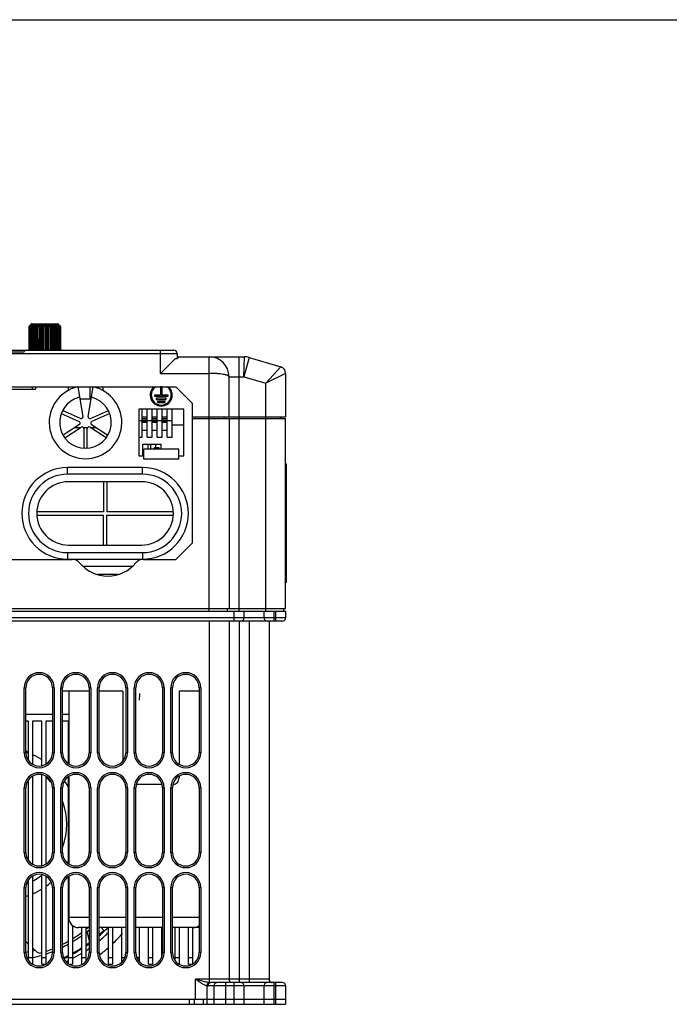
# Model space of a CAD drawing. Header units: millimetres. Extents: x 802 to 9345, y -804 to 1180.
# Tile 118 of 189: x 3531 to 3726, y 212 to 507. Entities that reach past the tile are written whole.
import ezdxf

# ---------------------------------------------------------------- set-up
doc = ezdxf.new("R2010")
doc.units = ezdxf.units.MM
doc.header["$LTSCALE"] = 30.734
doc.layers.get('0').update_dxf_attribs({"linetype": 'CONTINUOUS'})

msp = doc.modelspace()

# ---------------------------------------------------------------- linework, layer by layer
msp.add_line((2992.85, 507.13), (4031.49, 507.13))
at = {"linetype": 'Continuous'}
for p, q in [((3533.56, 415.05), (3533.5, 408)), ((3533.52, 408), (3533.58, 415.05)), ((3533.63, 415.05), (3533.57, 408)), ((3533.63, 415.05), (3533.58, 415.05)), ((3533.67, 408), (3533.73, 415.05)), ((3533.83, 415.05), (3533.73, 415.05)), ((3533.83, 415.05), (3533.77, 408)), ((3533.86, 415.35), (3533.81, 415.35)), ((3533.86, 415.35), (3533.91, 415.35)), ((3533.93, 415.35), (3542.48, 415.35)), ((3533.96, 408), (3534.01, 415.05)), ((3533.99, 415.35), (3533.99, 415.55)), ((3533.99, 415.55), (3542.49, 415.55)), ((3534.18, 415.05), (3534.01, 415.05)), ((3534.18, 415.05), (3534.12, 408)), ((3534.18, 415.35), (3534.18, 415.33)), ((3534.29, 415.85), (3542.19, 415.85)), ((3534.37, 408), (3534.42, 415.05)), ((3534.64, 415.05), (3534.42, 415.05)), ((3534.5, 415.35), (3534.5, 415.27)), ((3534.64, 415.05), (3534.59, 408)), ((3534.93, 415.35), (3534.88, 408)), ((3534.91, 408), (3534.95, 415.05)), ((3535.22, 415.05), (3534.95, 415.05)), ((3535.22, 415.05), (3535.17, 408)), ((3535.47, 415.35), (3535.42, 408)), ((3535.55, 408), (3535.58, 415.05)), ((3535.88, 415.05), (3535.58, 415.05)), ((3535.88, 415.05), (3535.85, 408)), ((3536.08, 415.35), (3536.05, 408)), ((3536.27, 408), (3536.29, 415.05)), ((3536.62, 415.05), (3536.29, 415.05)), ((3536.62, 415.05), (3536.59, 408)), ((3536.77, 415.35), (3536.74, 408)), ((3537.05, 408), (3537.06, 415.05)), ((3537.41, 415.05), (3537.06, 415.05)), ((3537.41, 415.05), (3537.39, 408)), ((3537.5, 415.35), (3537.48, 408)), ((3537.86, 415.05), (3537.86, 415.35)), ((3537.86, 408), (3537.86, 415.05)), ((3538.22, 415.05), (3537.86, 415.05)), ((3538.22, 415.05), (3538.22, 408)), ((3538.25, 415.35), (3538.25, 408)), ((3538.62, 415.35), (3538.63, 408)), ((3539.03, 415.05), (3538.68, 415.05)), ((3538.69, 408), (3538.68, 415.05)), ((3539.03, 415.05), (3539.04, 408)), ((3539.36, 415.35), (3539.38, 408)), ((3539.82, 415.05), (3539.48, 415.05)), ((3539.5, 408), (3539.48, 415.05)), ((3539.82, 415.05), (3539.84, 408)), ((3540.07, 415.35), (3540.1, 408)), ((3540.56, 415.05), (3540.25, 415.05)), ((3540.28, 408), (3540.25, 415.05)), ((3540.56, 415.05), (3540.59, 408)), ((3540.72, 415.35), (3540.76, 408)), ((3541.24, 415.05), (3540.95, 415.05)), ((3540.99, 408), (3540.95, 415.05)), ((3541.24, 415.05), (3541.27, 408)), ((3541.3, 415.35), (3541.35, 408)), ((3541.82, 415.05), (3541.57, 415.05)), ((3541.62, 408), (3541.57, 415.05)), ((3541.79, 415.35), (3541.79, 415.19)), ((3541.82, 415.05), (3541.86, 408)), ((3542.29, 415.05), (3542.09, 415.05)), ((3542.15, 408), (3542.09, 415.05)), ((3542.17, 415.35), (3542.17, 415.31)), ((3542.29, 415.05), (3542.34, 408)), ((3542.42, 415.35), (3542.42, 415.34)), ((3542.49, 415.35), (3542.49, 415.55)), ((3542.49, 415.35), (3542.61, 415.35)), ((3542.64, 415.05), (3542.5, 415.05)), ((3542.56, 408), (3542.5, 415.05)), ((3542.62, 415.35), (3542.68, 415.34)), ((3542.64, 415.05), (3542.69, 408)), ((3542.85, 415.05), (3542.77, 415.05)), ((3542.83, 408), (3542.77, 415.05)), ((3542.85, 415.05), (3542.91, 408)), ((3542.92, 415.05), (3542.91, 415.05)), ((3542.97, 408), (3542.91, 415.05)), ((3542.92, 415.05), (3542.99, 408)), ((3474.17, 408), (3576.97, 408)), ((3572.97, 401), (3572.97, 408)), ((3473.17, 407), (3577.97, 407)), ((3519.07, 407.5), (3532.07, 407.5)), ((3572.97, 401), (3577.47, 405.5)), ((3577.47, 405.5), (3578.02, 405.5)), ((3577.97, 407), (3577.97, 405.5)), ((3578.47, 406), (3598.19, 406)), ((3587.57, 329.7), (3587.57, 406)), ((3596.57, 329.7), (3596.57, 406)), ((3598.04, 400), (3598.19, 406)), ((3599.62, 405.79), (3598.83, 402.9)), ((3599.62, 405.79), (3609.15, 402.93)), ((3598.83, 402.9), (3598.04, 400)), ((3604.57, 398.04), (3609.15, 402.93)), ((3572.97, 401), (3587.57, 401)), ((3593.57, 388), (3593.57, 400)), ((3593.57, 400), (3598.04, 400)), ((3598.04, 400), (3604.57, 398.04)), ((3610.57, 401.01), (3604.57, 398.04)), ((3610.57, 401.01), (3610.57, 388)), ((3473.57, 397), (3577.57, 397)), ((3515.47, 396.3), (3535.47, 396.3)), ((3534.47, 397), (3534.47, 396.3)), ((3535.47, 397), (3535.47, 396.3)), ((3545.22, 397), (3545.22, 395.85)), ((3548.17, 396.95), (3549.67, 388.04)), ((3551.28, 388.04), (3552.78, 396.95)), ((3551.82, 397), (3551.82, 393.4)), ((3555.72, 397), (3555.72, 395.85)), ((3572.95, 396.93), (3572.95, 394.5)), ((3573.49, 396.93), (3572.95, 396.93)), ((3573.49, 394.5), (3573.49, 396.93)), ((3577.57, 397), (3582.57, 392)), ((3604.57, 329.7), (3604.57, 398.04)), ((3548.77, 393.4), (3552.18, 393.4)), ((3571.17, 394.5), (3571.17, 394.13)), ((3572.95, 394.5), (3571.17, 394.5)), ((3571.17, 394.13), (3575.28, 394.13)), ((3571.72, 393.56), (3571.72, 393.19)), ((3574.72, 393.56), (3571.72, 393.56)), ((3571.72, 393.19), (3574.72, 393.19)), ((3575.28, 394.5), (3573.49, 394.5)), ((3574.72, 393.19), (3574.72, 393.56)), ((3575.28, 394.13), (3575.28, 394.5)), ((3566.47, 390.3), (3566.47, 376.3)), ((3579.97, 390.3), (3566.47, 390.3)), ((3567.47, 381.9), (3567.47, 390.3)), ((3568.97, 381.9), (3568.97, 390.3)), ((3570.47, 381.9), (3570.47, 390.3)), ((3571.97, 381.9), (3571.97, 390.3)), ((3572.1, 392.62), (3572.1, 392.25)), ((3574.35, 392.62), (3572.1, 392.62)), ((3572.1, 392.25), (3574.35, 392.25)), ((3573.47, 381.9), (3573.47, 390.3)), ((3574.35, 392.25), (3574.35, 392.62)), ((3574.97, 381.9), (3574.97, 390.3)), ((3576.47, 381.9), (3576.47, 390.3)), ((3579.97, 376.3), (3579.97, 390.3)), ((3582.57, 350.2), (3582.57, 392)), ((3543.19, 388.94), (3548.58, 386.58)), ((3548.98, 387.5), (3543.59, 389.86)), ((3551.97, 387.5), (3557.36, 389.86)), ((3557.76, 388.94), (3552.37, 386.58)), ((3567.47, 388), (3568.97, 388)), ((3567.47, 387.5), (3568.97, 387.5)), ((3570.47, 388), (3571.97, 388)), ((3570.47, 387.5), (3571.97, 387.5)), ((3573.47, 388), (3574.97, 388)), ((3573.47, 387.5), (3574.97, 387.5)), ((3582.57, 388), (3610.57, 388)), ((3582.57, 387.5), (3610.57, 387.5)), ((3592.07, 387.5), (3592.07, 388)), ((3593.57, 387.5), (3593.57, 330.5)), ((3609.07, 387.5), (3609.07, 388)), ((3609.22, 387.5), (3609.22, 388)), ((3610.57, 330.5), (3610.57, 387.5)), ((3548.65, 385.71), (3543.73, 382.48)), ((3544.28, 381.65), (3549.2, 384.87)), ((3547.27, 384.8), (3549.1, 384.8)), ((3549.83, 384.8), (3551.12, 384.8)), ((3549.97, 384.45), (3549.97, 378.57)), ((3550.97, 378.57), (3550.97, 384.45)), ((3556.67, 381.65), (3551.75, 384.87)), ((3551.85, 384.8), (3553.68, 384.8)), ((3552.3, 385.71), (3557.22, 382.48)), ((3566.47, 386.9), (3567.47, 386.9)), ((3567.47, 387), (3568.97, 387)), ((3567.47, 386.81), (3568.97, 386.81)), ((3567.47, 386.36), (3568.97, 386.36)), ((3568.97, 386.9), (3570.47, 386.9)), ((3570.47, 387), (3571.97, 387)), ((3570.47, 386.81), (3571.97, 386.81)), ((3570.47, 386.36), (3571.97, 386.36)), ((3571.97, 386.9), (3573.47, 386.9)), ((3573.47, 387), (3574.97, 387)), ((3573.47, 386.81), (3574.97, 386.81)), ((3573.47, 386.36), (3574.97, 386.36)), ((3574.97, 386.9), (3576.47, 386.9)), ((3579.97, 385.5), (3576.47, 385.5)), ((3566.47, 381.9), (3567.47, 381.9)), ((3568.97, 383.91), (3567.47, 383.91)), ((3568.97, 381.9), (3570.47, 381.9)), ((3571.97, 383.91), (3570.47, 383.91)), ((3571.97, 381.9), (3573.47, 381.9)), ((3574.97, 383.91), (3573.47, 383.91)), ((3574.97, 381.9), (3576.47, 381.9)), ((3567.67, 376.3), (3567.67, 379.8)), ((3567.67, 379.8), (3573.15, 379.8)), ((3567.97, 375.3), (3567.97, 378.3)), ((3578.47, 378.3), (3567.97, 378.3)), ((3569.27, 378.3), (3569.27, 379.8)), ((3570.07, 378.3), (3570.07, 379.8)), ((3570.98, 378.3), (3571.27, 378.8)), ((3571.27, 378.8), (3572.47, 378.8)), ((3571.55, 378.8), (3571.55, 379.8)), ((3572.47, 378.8), (3572.47, 378.3)), ((3573.15, 378.3), (3573.15, 379.8)), ((3578.47, 375.3), (3578.47, 378.3)), ((3566.47, 376.3), (3567.97, 376.3)), ((3578.47, 375.3), (3567.97, 375.3)), ((3578.47, 376.3), (3579.97, 376.3)), ((3545.1, 370.75), (3545.1, 372.75)), ((3567.6, 372.75), (3545.1, 372.75)), ((3567.6, 370.75), (3567.6, 372.75)), ((3610.87, 338.6), (3610.87, 373.6)), ((3567.6, 370.75), (3545.1, 370.75)), ((3610.57, 372.1), (3610.87, 372.1)), ((3567.35, 368.5), (3545.35, 368.5)), ((3555.85, 368.5), (3555.85, 359.5)), ((3556.85, 368.5), (3556.85, 359.5)), ((3555.85, 359.5), (3535.86, 359.5)), ((3535.86, 358.5), (3555.85, 358.5)), ((3555.85, 349.5), (3555.85, 358.5)), ((3576.84, 359.5), (3556.85, 359.5)), ((3556.85, 349.5), (3556.85, 358.5)), ((3556.85, 358.5), (3576.84, 358.5)), ((3545.35, 349.5), (3567.35, 349.5)), ((3582.57, 350.2), (3577.57, 345.2)), ((3545.1, 347.25), (3545.1, 345.25)), ((3545.1, 347.25), (3567.6, 347.25)), ((3567.6, 347.25), (3567.6, 345.25)), ((3504.52, 345.2), (3546.42, 345.2)), ((3545.1, 345.25), (3567.6, 345.25)), ((3549.68, 343.2), (3564.6, 343.2)), ((3549.77, 343.11), (3549.77, 343.2)), ((3564.27, 342.89), (3564.27, 343.2)), ((3567.86, 345.2), (3577.57, 345.2)), ((3560.23, 340.7), (3554.05, 340.7)), ((3610.57, 340.1), (3610.87, 340.1)), ((3440.57, 330.5), (3610.57, 330.5)), ((3440.57, 329.7), (3610.57, 329.7)), ((3593.07, 329.7), (3593.07, 330.5)), ((3595.07, 326.7), (3595.07, 329.7)), ((3598.07, 327.7), (3598.07, 329.7)), ((3604.07, 327.7), (3604.07, 329.7)), ((3607.07, 326.7), (3607.07, 329.7)), ((3607.57, 326.7), (3607.57, 329.7)), ((3610.07, 329.7), (3610.07, 330.5)), ((3610.57, 329.7), (3610.57, 327.7)), ((3610.57, 327.7), (3440.57, 327.7)), ((3609.57, 326.7), (3441.57, 326.7)), ((3587.57, 326.7), (3587.57, 218.22)), ((3593.57, 326.7), (3593.57, 219.2)), ((3596.57, 326.7), (3596.57, 218.2)), ((3599.57, 326.7), (3599.57, 218.2)), ((3605.57, 326.7), (3605.57, 219.2)), ((3532.07, 306.7), (3532.57, 306.7)), ((3532.07, 287.2), (3532.07, 306.7)), ((3532.57, 287.2), (3532.57, 306.7)), ((3541.07, 306.7), (3540.57, 306.7)), ((3540.57, 306.7), (3540.57, 287.2)), ((3541.07, 306.7), (3541.07, 287.2)), ((3543.07, 306.7), (3543.57, 306.7)), ((3543.07, 287.2), (3543.07, 306.7)), ((3543.57, 287.2), (3543.57, 306.7)), ((3551.57, 305.7), (3543.57, 305.7)), ((3545.42, 305.7), (3545.42, 283.86)), ((3552.07, 306.7), (3551.57, 306.7)), ((3551.57, 306.7), (3551.57, 287.2)), ((3552.07, 306.7), (3552.07, 287.2)), ((3554.07, 306.7), (3554.57, 306.7)), ((3554.07, 287.2), (3554.07, 306.7)), ((3554.57, 287.2), (3554.57, 306.7)), ((3561.64, 305.7), (3554.57, 305.7)), ((3561.64, 305.7), (3561.64, 284.68)), ((3563.07, 306.7), (3562.57, 306.7)), ((3562.57, 306.7), (3562.57, 287.2)), ((3563.07, 306.7), (3563.07, 287.2)), ((3565.07, 306.7), (3565.57, 306.7)), ((3565.07, 287.2), (3565.07, 306.7)), ((3565.57, 287.2), (3565.57, 306.7)), ((3566.7, 304.95), (3566.59, 302.96)), ((3574.07, 306.7), (3573.57, 306.7)), ((3573.57, 306.7), (3573.57, 287.2)), ((3574.07, 306.7), (3574.07, 287.2)), ((3576.07, 306.7), (3576.57, 306.7)), ((3576.07, 287.2), (3576.07, 306.7)), ((3576.57, 287.2), (3576.57, 306.7)), ((3584.57, 305.7), (3578.56, 305.7)), ((3578.56, 305.7), (3578.56, 283.79)), ((3585.07, 306.7), (3584.57, 306.7)), ((3584.57, 306.7), (3584.57, 287.2)), ((3585.07, 306.7), (3585.07, 287.2)), ((3540.57, 298.7), (3532.57, 298.7)), ((3545.42, 298.7), (3543.57, 298.7)), ((3533.37, 296.7), (3532.57, 296.7)), ((3533.37, 284.81), (3533.37, 296.7)), ((3537.37, 296.7), (3534.57, 296.7)), ((3534.57, 296.7), (3534.57, 283.79)), ((3537.37, 283.33), (3537.37, 296.7)), ((3540.57, 296.7), (3538.57, 296.7)), ((3538.57, 296.7), (3538.57, 283.79)), ((3545.37, 296.7), (3543.57, 296.7)), ((3545.37, 283.89), (3545.37, 296.7)), ((3532.07, 287.2), (3532.57, 287.2)), ((3532.57, 287.9), (3533.37, 287.15)), ((3541.07, 287.2), (3540.57, 287.2)), ((3543.07, 287.2), (3543.57, 287.2)), ((3552.07, 287.2), (3551.57, 287.2)), ((3554.07, 287.2), (3554.57, 287.2)), ((3563.07, 287.2), (3562.57, 287.2)), ((3565.07, 287.2), (3565.57, 287.2)), ((3574.07, 287.2), (3573.57, 287.2)), ((3576.07, 287.2), (3576.57, 287.2)), ((3585.07, 287.2), (3584.57, 287.2)), ((3533.37, 254.81), (3533.37, 279.09)), ((3534.57, 280.12), (3534.57, 253.79)), ((3537.37, 253.33), (3537.37, 280.57)), ((3538.57, 280.12), (3538.57, 253.79)), ((3545.37, 253.89), (3545.37, 280.01)), ((3545.42, 280.04), (3545.42, 253.86)), ((3578.56, 280.11), (3578.56, 279.7)), ((3532.07, 276.7), (3532.57, 276.7)), ((3532.07, 257.2), (3532.07, 276.7)), ((3532.57, 257.2), (3532.57, 276.7)), ((3541.07, 276.7), (3540.57, 276.7)), ((3540.57, 276.7), (3540.57, 257.2)), ((3541.07, 276.7), (3541.07, 257.2)), ((3543.07, 276.7), (3543.57, 276.7)), ((3543.07, 257.2), (3543.07, 276.7)), ((3543.57, 257.2), (3543.57, 276.7)), ((3552.07, 276.7), (3551.57, 276.7)), ((3551.57, 276.7), (3551.57, 257.2)), ((3552.07, 276.7), (3552.07, 257.2)), ((3554.07, 276.7), (3554.57, 276.7)), ((3554.07, 257.2), (3554.07, 276.7)), ((3554.57, 257.2), (3554.57, 276.7)), ((3563.07, 276.7), (3562.57, 276.7)), ((3562.57, 276.7), (3562.57, 257.2)), ((3563.07, 276.7), (3563.07, 257.2)), ((3565.07, 276.7), (3565.57, 276.7)), ((3565.07, 257.2), (3565.07, 276.7)), ((3565.57, 257.2), (3565.57, 276.7)), ((3573.41, 277.7), (3565.73, 277.7)), ((3574.07, 276.7), (3573.57, 276.7)), ((3573.57, 276.7), (3573.57, 257.2)), ((3574.07, 276.7), (3574.07, 257.2)), ((3576.07, 276.7), (3576.57, 276.7)), ((3576.07, 257.2), (3576.07, 276.7)), ((3576.57, 257.2), (3576.57, 276.7)), ((3576.87, 277.7), (3576.73, 277.7)), ((3585.07, 276.7), (3584.57, 276.7)), ((3584.57, 276.7), (3584.57, 257.2)), ((3585.07, 276.7), (3585.07, 257.2)), ((3532.07, 257.2), (3532.57, 257.2)), ((3541.07, 257.2), (3540.57, 257.2)), ((3543.07, 257.2), (3543.57, 257.2)), ((3552.07, 257.2), (3551.57, 257.2)), ((3554.07, 257.2), (3554.57, 257.2)), ((3563.07, 257.2), (3562.57, 257.2)), ((3565.07, 257.2), (3565.57, 257.2)), ((3574.07, 257.2), (3573.57, 257.2)), ((3576.07, 257.2), (3576.57, 257.2)), ((3585.07, 257.2), (3584.57, 257.2)), ((3533.37, 224.81), (3533.37, 249.09)), ((3534.57, 250.12), (3534.57, 223.79)), ((3537.37, 223.7), (3537.37, 250.57)), ((3538.57, 250.12), (3538.57, 223.79)), ((3540.23, 248.22), (3539.97, 248.13)), ((3545.37, 249.8), (3544.95, 249.67)), ((3545.37, 223.89), (3545.37, 250.01)), ((3545.42, 250.04), (3545.42, 237.7)), ((3532.07, 246.7), (3532.57, 246.7)), ((3532.07, 227.2), (3532.07, 246.7)), ((3532.57, 227.2), (3532.57, 246.7)), ((3541.07, 246.7), (3540.57, 246.7)), ((3540.57, 246.7), (3540.57, 227.2)), ((3541.07, 246.7), (3541.07, 227.2)), ((3543.07, 246.7), (3543.57, 246.7)), ((3543.07, 227.2), (3543.07, 246.7)), ((3543.57, 227.2), (3543.57, 246.7)), ((3552.07, 246.7), (3551.57, 246.7)), ((3551.57, 246.7), (3551.57, 227.2)), ((3552.07, 246.7), (3552.07, 227.2)), ((3554.07, 246.7), (3554.57, 246.7)), ((3554.07, 227.2), (3554.07, 246.7)), ((3554.57, 227.2), (3554.57, 246.7)), ((3563.07, 246.7), (3562.57, 246.7)), ((3562.57, 246.7), (3562.57, 227.2)), ((3563.07, 246.7), (3563.07, 227.2)), ((3565.07, 246.7), (3565.57, 246.7)), ((3565.07, 227.2), (3565.07, 246.7)), ((3565.57, 227.2), (3565.57, 246.7)), ((3574.07, 246.7), (3573.57, 246.7)), ((3573.57, 246.7), (3573.57, 227.2)), ((3574.07, 246.7), (3574.07, 227.2)), ((3576.07, 246.7), (3576.57, 246.7)), ((3576.07, 227.2), (3576.07, 246.7)), ((3576.57, 227.2), (3576.57, 246.7)), ((3585.07, 246.7), (3584.57, 246.7)), ((3584.57, 246.7), (3584.57, 227.2)), ((3585.07, 246.7), (3585.07, 227.2)), ((3551.57, 237.7), (3545.42, 237.7)), ((3562.57, 237.7), (3554.57, 237.7)), ((3573.57, 237.7), (3565.57, 237.7)), ((3584.57, 237.7), (3576.57, 237.7)), ((3546.57, 235.34), (3546.57, 223.7)), ((3551.57, 234.7), (3548.42, 234.7)), ((3549.37, 223.7), (3549.37, 234.7)), ((3550.57, 234.7), (3550.57, 224.61)), ((3550.87, 233.52), (3551.57, 230.68)), ((3562.57, 234.7), (3554.57, 234.7)), ((3555.97, 233.89), (3555.16, 234.7)), ((3557.37, 223.7), (3557.37, 234.7)), ((3558.57, 234.7), (3558.57, 223.7)), ((3561.37, 224.41), (3561.37, 234.7)), ((3573.57, 234.7), (3565.57, 234.7)), ((3566.57, 234.7), (3566.57, 224.61)), ((3569.37, 223.7), (3569.37, 234.7)), ((3570.57, 234.7), (3570.57, 223.7)), ((3573.37, 225.96), (3573.37, 234.7)), ((3584.57, 234.7), (3576.57, 234.7)), ((3577.37, 224.81), (3577.37, 234.7)), ((3578.57, 234.7), (3578.57, 223.79)), ((3581.37, 223.7), (3581.37, 234.7)), ((3582.57, 234.7), (3582.57, 223.79)), ((3533.37, 229.76), (3532.57, 230.5)), ((3535.93, 227.38), (3534.57, 228.65)), ((3532.07, 227.2), (3532.57, 227.2)), ((3533.37, 225.7), (3534.57, 225.7)), ((3537.37, 225.7), (3538.57, 225.7)), ((3541.07, 227.2), (3540.57, 227.2)), ((3543.07, 227.2), (3543.57, 227.2)), ((3545.37, 225.7), (3546.57, 225.7)), ((3549.37, 225.7), (3550.57, 225.7)), ((3552.07, 227.2), (3551.57, 227.2)), ((3554.07, 227.2), (3554.57, 227.2)), ((3557.37, 225.7), (3558.57, 225.7)), ((3561.37, 225.7), (3562.24, 225.7)), ((3563.07, 227.2), (3562.57, 227.2)), ((3565.07, 227.2), (3565.57, 227.2)), ((3565.9, 225.7), (3566.57, 225.7)), ((3569.37, 225.7), (3570.57, 225.7)), ((3574.07, 227.2), (3573.57, 227.2)), ((3576.07, 227.2), (3576.57, 227.2)), ((3577.37, 225.7), (3578.57, 225.7)), ((3581.37, 225.7), (3582.57, 225.7)), ((3585.07, 227.2), (3584.57, 227.2)), ((3537.37, 223.7), (3538.57, 223.7)), ((3545.74, 223.7), (3546.57, 223.7)), ((3549.37, 223.7), (3549.4, 223.7)), ((3557.37, 223.7), (3558.57, 223.7)), ((3569.37, 223.7), (3570.57, 223.7)), ((3581.37, 223.7), (3582.57, 223.7)), ((3605.57, 219.2), (3583.5, 219.2)), ((3583.5, 213.2), (3583.5, 219.2)), ((3587.04, 211.7), (3587.04, 217.22)), ((3610.57, 217.2), (3587.27, 217.2)), ((3609.57, 218.2), (3587.97, 218.2)), ((3589.11, 211.7), (3589.11, 217.2)), ((3592.64, 211.7), (3592.64, 218.2)), ((3595.07, 211.7), (3595.07, 218.2)), ((3598.07, 211.7), (3598.07, 217.2)), ((3604.07, 211.7), (3604.07, 217.2)), ((3607.07, 211.7), (3607.07, 218.2)), ((3607.57, 211.7), (3607.57, 218.2)), ((3610.57, 217.2), (3610.57, 211.7)), ((3440.57, 213.2), (3610.57, 213.2)), ((3581.57, 213.2), (3581.57, 211.7)), ((3583.07, 213.2), (3583.07, 211.7)), ((3585.79, 213.2), (3585.79, 211.7)), ((3440.57, 211.7), (3610.57, 211.7))]:
    msp.add_line(p, q, dxfattribs=at)
for centre, radius, start, end in [((3533.86, 415.05), 0.3, 99.8698, 179.0978), ((3533.86, 415.05), 0.298, 179.0872, 179.498), ((3533.93, 415.05), 0.3, 101.2868, 179.5086), ((3533.93, 415.05), 0.299, 99.6218, 101.2742), ((3533.93, 415.05), 0.301, 90.0112, 99.6187), ((3534.01, 415.08), 0.267, 90.0064, 96.3593), ((3534.29, 415.55), 0.3, 89.9979, 179.9979), ((3542.19, 415.55), 0.3, 359.9979, 89.9979), ((3542.36, 415.1), 0.25, 77.6431, 89.9654), ((3542.36, 415.1), 0.251, 76.2477, 77.6393), ((3542.62, 415.05), 0.3, 0.4895, 80.1258), ((3532.57, 407.5), 0.5, 90, 180), ((3576.97, 407), 1, 0, 90), ((3630.79, 358.44), 70.71, 137.7245, 138.2697), ((3587.57, 400), 6, 0, 90), ((3598.19, 401), 5, 73.2782, 90), ((3608.57, 401.01), 2, 0, 73.2782), ((3550.47, 386.3), 10.9, 102.2292, 77.7708), ((3573.22, 394.5), 3.31, 130.4301, 49.5699), ((3573.22, 394.5), 3, 123.0685, 56.9315), ((3550.47, 386.3), 7.75, 103.2991, 76.7009), ((3549.18, 387.96), 0.5, 246.4, 9.6), ((3551.77, 387.96), 0.5, 170.4, 293.6), ((3548.38, 386.12), 0.5, 303.2, 66.4), ((3549.47, 384.45), 0.5, 0, 123.2), ((3551.47, 384.45), 0.5, 56.8, 180), ((3552.57, 386.12), 0.5, 113.6, 236.8), ((3545.1, 359), 13.75, 90, 270), ((3567.6, 359), 13.75, 270, 90), ((3610.57, 373.6), 0.3, 0, 90), ((3545.1, 359), 11.75, 90, 270), ((3567.6, 359), 11.75, 270, 90), ((3545.35, 359), 9.5, 90, 270), ((3567.35, 359), 9.5, 270, 90), ((3546.42, 342.2), 3, 40.0052, 90), ((3557.14, 351.2), 11, 220.0052, 319.9948), ((3567.86, 342.2), 3, 90, 139.9948), ((3610.57, 338.6), 0.3, 270, 0), ((3597.07, 327.7), 1, 270, 0), ((3605.07, 327.7), 1, 180, 270), ((3609.57, 327.7), 1, 270, 0), ((3536.57, 306.7), 4.5, 0, 180), ((3536.57, 306.7), 4, 0, 180), ((3547.57, 306.7), 4.5, 0, 180), ((3547.57, 306.7), 4, 0, 180), ((3558.57, 306.7), 4.5, 0, 180), ((3558.57, 306.7), 4, 0, 180), ((3569.57, 306.7), 4.5, 0, 180), ((3569.57, 306.7), 4, 0, 180), ((3580.57, 306.7), 4.5, 0, 180), ((3580.57, 306.7), 4, 0, 180), ((3536.57, 287.2), 4.5, 180, 0), ((3536.57, 287.2), 4, 180, 0), ((3525.57, 265.7), 22.71, 69.8795, 71.9824), ((3547.57, 287.2), 4.5, 180, 0), ((3547.57, 287.2), 4, 180, 0), ((3558.57, 287.2), 4.5, 180, 0), ((3558.57, 287.2), 4, 180, 0), ((3569.57, 287.2), 4.5, 180, 0), ((3569.57, 287.2), 4, 180, 0), ((3580.57, 287.2), 4.5, 180, 0), ((3580.57, 287.2), 4, 180, 0), ((3525.57, 265.7), 22.71, 58.5914, 66.5717), ((3525.57, 265.7), 22.71, 53.8191, 54.9727), ((3536.57, 276.7), 4.5, 0, 180), ((3536.57, 276.7), 4, 0, 180), ((3547.57, 276.7), 4.5, 0, 180), ((3547.57, 276.7), 4, 0, 180), ((3558.57, 276.7), 4.5, 0, 180), ((3558.57, 276.7), 4, 0, 180), ((3569.57, 276.7), 4.5, 0, 180), ((3569.57, 276.7), 4, 0, 180), ((3580.57, 276.7), 4.5, 0, 180), ((3580.57, 276.7), 4, 0, 180), ((3525.57, 265.7), 19.26, 39.5635, 47.3744), ((3525.57, 265.7), 22.71, 28.9871, 34.9562), ((3525.57, 265.7), 19.26, 339.6157, 20.3844), ((3536.57, 257.2), 4.5, 180, 0), ((3536.57, 257.2), 4, 180, 0), ((3547.57, 257.2), 4.5, 180, 0), ((3547.57, 257.2), 4, 180, 0), ((3558.57, 257.2), 4.5, 180, 0), ((3558.57, 257.2), 4, 180, 0), ((3569.57, 257.2), 4.5, 180, 0), ((3569.57, 257.2), 4, 180, 0), ((3580.57, 257.2), 4.5, 180, 0), ((3580.57, 257.2), 4, 180, 0), ((3525.57, 265.7), 22.71, 329.3041, 331.0129), ((3536.57, 246.7), 4.5, 0, 180), ((3547.57, 246.7), 4.5, 0, 180), ((3558.57, 246.7), 4.5, 0, 180), ((3569.57, 246.7), 4.5, 0, 180), ((3580.57, 246.7), 4.5, 0, 180), ((3536.57, 246.7), 4, 0, 180), ((3525.57, 265.7), 19.26, 297.875, 307.7816), ((3525.57, 265.7), 22.71, 305.0273, 310.0802), ((3547.57, 246.7), 4, 0, 180), ((3558.57, 246.7), 4, 0, 180), ((3569.57, 246.7), 4, 0, 180), ((3580.57, 246.7), 4, 0, 180), ((3525.57, 265.7), 19.26, 291.9798, 293.9724), ((3525.57, 265.7), 22.71, 293.4283, 301.4085), ((3525.57, 265.7), 22.71, 287.9694, 290.1205), ((3548.42, 237.7), 3, 180, 270), ((3525.57, 265.7), 40.25, 308.4537, 309.5761), ((3525.57, 265.7), 41, 307.6321, 309.4547), ((3525.57, 265.7), 44, 311.2334, 313.6977), ((3525.57, 265.7), 44.27, 311.0045, 315.4882), ((3525.57, 265.7), 45.42, 316.6494, 316.9495), ((3582.72, 237.7), 3, 270, 308.11), ((3525.57, 265.7), 40.25, 296.5984, 299.4914), ((3525.57, 265.7), 40.25, 301.497, 306.2978), ((3525.57, 265.7), 41, 300.8704, 305.5115), ((3525.57, 265.7), 45.42, 309.6843, 314.5804), ((3525.57, 264.7), 48, 313.4356, 318.5536), ((3525.57, 265.7), 36, 281.2322, 281.3002), ((3525.57, 265.7), 39, 280.3615, 281.5671), ((3525.57, 265.7), 39, 283.3485, 284.4685), ((3525.57, 265.7), 40.25, 288.8696, 291.8922), ((3525.57, 265.7), 41, 288.5227, 291.4637), ((3525.57, 265.7), 41, 296.0944, 298.8814), ((3525.57, 265.7), 44, 298.5422, 302.8267), ((3525.57, 265.7), 44.27, 298.3857, 302.5582), ((3525.57, 265.7), 44, 304.6629, 306.3162), ((3525.57, 265.7), 45.42, 303.4606, 305.0173), ((3525.57, 265.7), 44.27, 304.4731, 306.0675), ((3525.57, 264.7), 48, 307.4843, 311.6252), ((3536.57, 227.2), 4.5, 180, 0), ((3536.57, 227.2), 4, 180, 0), ((3525.57, 265.7), 41, 280.4881, 280.9882), ((3525.57, 265.7), 41, 282.6813, 286.762), ((3536.72, 228.22), 1.15, 227.115, 286.5616), ((3525.57, 265.7), 40.25, 286.5616, 287.0557), ((3547.57, 227.2), 4.5, 180, 0), ((3547.57, 227.2), 4, 180, 0), ((3525.57, 265.7), 44, 294.613, 296.7844), ((3525.57, 265.7), 44.27, 294.6337, 296.6304), ((3525.57, 265.7), 45.42, 294.8633, 295.8951), ((3525.57, 265.7), 45.42, 297.608, 301.597), ((3558.57, 227.2), 4.5, 180, 0), ((3558.57, 227.2), 4, 180, 0), ((3569.57, 227.2), 4.5, 180, 0), ((3569.57, 227.2), 4, 180, 0), ((3580.57, 227.2), 4.5, 180, 0), ((3580.57, 227.2), 4, 180, 0), ((3525.57, 265.7), 44, 284.5038, 287.0548), ((3594.57, 219.2), 1, 180, 247.5), ((3606.57, 219.2), 1, 180, 258.2425), ((3587.27, 219.08), 1.88, 262.8692, 269.9448), ((3588.15, 224.46), 6.27, 264.6592, 265.4752), ((3588.06, 223.26), 5.06, 265.4738, 266.4464), ((3587.98, 221.9), 3.7, 266.4092, 269.9461), ((3597.07, 217.2), 1, 0, 90), ((3605.07, 217.2), 1, 90, 180), ((3606.58, 219.25), 1.05, 258.1716, 262.6661), ((3606.56, 219.12), 0.92, 262.711, 266.1772), ((3606.56, 219.04), 0.838, 266.1786, 269.9712), ((3609.57, 217.2), 1, 0, 90)]:
    msp.add_arc(centre, radius, start, end, dxfattribs=at)
for points, knots in [([(3533.58, 415.05), (3533.58, 415.09), (3533.6, 415.17), (3533.66, 415.27), (3533.76, 415.33), (3533.84, 415.35), (3533.88, 415.35)], [0, 0, 0, 0, 0.251769, 0.502491, 0.751754, 1, 1, 1, 1]), ([(3533.73, 415.05), (3533.73, 415.09), (3533.74, 415.16), (3533.79, 415.25), (3533.88, 415.32), (3533.95, 415.34), (3533.98, 415.35)], [0, 0, 0, 0, 0.256656, 0.509601, 0.757045, 1, 1, 1, 1]), ([(3534.02, 415.33), (3533.96, 415.31), (3533.87, 415.23), (3533.83, 415.11), (3533.83, 415.05)], [0, 0, 0, 0, 0.495577, 1, 1, 1, 1]), ([(3534.01, 415.05), (3534.01, 415.11), (3534.03, 415.2), (3534.11, 415.29), (3534.16, 415.32), (3534.18, 415.33)], [0, 0, 0, 0, 0.515573, 0.762973, 1, 1, 1, 1]), ([(3534.18, 415.33), (3534.19, 415.33), (3534.22, 415.34), (3534.25, 415.35), (3534.27, 415.35)], [0, 0, 0, 0, 0.252643, 1, 1, 1, 1]), ([(3534.45, 415.35), (3534.41, 415.35), (3534.34, 415.33), (3534.25, 415.27), (3534.19, 415.17), (3534.18, 415.09), (3534.18, 415.05)], [0, 0, 0, 0, 0.238609, 0.48398, 0.738717, 1, 1, 1, 1]), ([(3534.42, 415.05), (3534.42, 415.09), (3534.43, 415.17), (3534.48, 415.26), (3534.56, 415.33), (3534.62, 415.35), (3534.65, 415.35)], [0, 0, 0, 0, 0.279805, 0.54295, 0.781068, 1, 1, 1, 1]), ([(3534.89, 415.35), (3534.86, 415.35), (3534.79, 415.33), (3534.71, 415.26), (3534.65, 415.17), (3534.64, 415.09), (3534.64, 415.05)], [0, 0, 0, 0, 0.22678, 0.467679, 0.727442, 1, 1, 1, 1]), ([(3534.95, 415.05), (3534.95, 415.09), (3534.96, 415.16), (3535, 415.26), (3535.05, 415.32), (3535.11, 415.35), (3535.13, 415.35), (3535.14, 415.35)], [0, 0, 0, 0, 0.297082, 0.568512, 0.799697, 0.902296, 1, 1, 1, 1]), ([(3535.43, 415.35), (3535.4, 415.35), (3535.34, 415.33), (3535.27, 415.26), (3535.23, 415.17), (3535.22, 415.09), (3535.22, 415.05)], [0, 0, 0, 0, 0.209613, 0.444634, 0.711828, 1, 1, 1, 1]), ([(3535.58, 415.05), (3535.58, 415.09), (3535.59, 415.16), (3535.61, 415.25), (3535.64, 415.3), (3535.67, 415.33), (3535.7, 415.35), (3535.72, 415.35), (3535.73, 415.35)], [0, 0, 0, 0, 0.318863, 0.601808, 0.722152, 0.826759, 0.917575, 1, 1, 1, 1]), ([(3536.05, 415.35), (3536.04, 415.35), (3536.02, 415.35), (3535.99, 415.33), (3535.96, 415.3), (3535.92, 415.25), (3535.89, 415.16), (3535.88, 415.09), (3535.88, 415.05)], [0, 0, 0, 0, 0.090575, 0.187567, 0.295452, 0.41616, 0.692752, 1, 1, 1, 1]), ([(3536.29, 415.05), (3536.29, 415.09), (3536.29, 415.15), (3536.31, 415.22), (3536.32, 415.26), (3536.33, 415.3), (3536.35, 415.33), (3536.37, 415.34), (3536.38, 415.35), (3536.39, 415.35)], [0, 0, 0, 0, 0.344363, 0.501791, 0.642579, 0.762975, 0.860993, 0.937716, 1, 1, 1, 1]), ([(3536.75, 415.35), (3536.71, 415.35), (3536.66, 415.29), (3536.64, 415.22), (3536.62, 415.15), (3536.62, 415.09), (3536.62, 415.05)], [0, 0, 0, 0, 0.366687, 0.507157, 0.662568, 1, 1, 1, 1]), ([(3537.06, 415.05), (3537.06, 415.09), (3537.06, 415.16), (3537.07, 415.24), (3537.08, 415.3), (3537.09, 415.32), (3537.1, 415.34), (3537.11, 415.35), (3537.11, 415.35)], [0, 0, 0, 0, 0.36989, 0.684319, 0.806402, 0.899616, 0.96252, 1, 1, 1, 1]), ([(3537.49, 415.35), (3537.47, 415.35), (3537.45, 415.33), (3537.44, 415.3), (3537.43, 415.26), (3537.42, 415.22), (3537.41, 415.15), (3537.41, 415.09), (3537.41, 415.05)], [0, 0, 0, 0, 0.116568, 0.212152, 0.333623, 0.478117, 0.641159, 1, 1, 1, 1]), ([(3538.25, 415.35), (3538.24, 415.35), (3538.24, 415.34), (3538.24, 415.32), (3538.23, 415.3), (3538.23, 415.26), (3538.22, 415.22), (3538.22, 415.15), (3538.22, 415.09), (3538.22, 415.05)], [0, 0, 0, 0, 0.025255, 0.083498, 0.175689, 0.299005, 0.449056, 0.6203, 1, 1, 1, 1]), ([(3538.68, 415.05), (3538.68, 415.09), (3538.68, 415.15), (3538.67, 415.22), (3538.66, 415.26), (3538.66, 415.3), (3538.65, 415.32), (3538.64, 415.34), (3538.63, 415.35), (3538.63, 415.35)], [0, 0, 0, 0, 0.369679, 0.536886, 0.684054, 0.806107, 0.899337, 0.962324, 1, 1, 1, 1]), ([(3539.01, 415.35), (3539.01, 415.35), (3539.01, 415.34), (3539.02, 415.32), (3539.02, 415.3), (3539.03, 415.26), (3539.03, 415.22), (3539.03, 415.15), (3539.03, 415.09), (3539.03, 415.05)], [0, 0, 0, 0, 0.02542, 0.083713, 0.175912, 0.29921, 0.449225, 0.62042, 1, 1, 1, 1]), ([(3539.48, 415.05), (3539.48, 415.09), (3539.48, 415.15), (3539.46, 415.22), (3539.45, 415.26), (3539.44, 415.3), (3539.42, 415.33), (3539.4, 415.34), (3539.38, 415.35), (3539.38, 415.35)], [0, 0, 0, 0, 0.344159, 0.50151, 0.642251, 0.762641, 0.860706, 0.937541, 1, 1, 1, 1]), ([(3539.75, 415.35), (3539.76, 415.35), (3539.78, 415.33), (3539.79, 415.3), (3539.8, 415.26), (3539.81, 415.22), (3539.82, 415.15), (3539.82, 415.09), (3539.82, 415.05)], [0, 0, 0, 0, 0.116872, 0.212493, 0.333952, 0.478394, 0.641359, 1, 1, 1, 1]), ([(3540.25, 415.05), (3540.25, 415.09), (3540.24, 415.16), (3540.21, 415.25), (3540.18, 415.3), (3540.16, 415.33), (3540.13, 415.34), (3540.11, 415.35), (3540.1, 415.35)], [0, 0, 0, 0, 0.318678, 0.601518, 0.721866, 0.826525, 0.91744, 1, 1, 1, 1]), ([(3540.44, 415.35), (3540.48, 415.35), (3540.52, 415.29), (3540.54, 415.22), (3540.56, 415.15), (3540.56, 415.09), (3540.56, 415.05)], [0, 0, 0, 0, 0.367004, 0.507432, 0.662769, 1, 1, 1, 1]), ([(3540.95, 415.05), (3540.95, 415.09), (3540.94, 415.16), (3540.9, 415.26), (3540.85, 415.32), (3540.8, 415.35), (3540.77, 415.35), (3540.76, 415.35)], [0, 0, 0, 0, 0.296929, 0.56828, 0.799519, 0.902197, 1, 1, 1, 1]), ([(3541.06, 415.35), (3541.07, 415.35), (3541.1, 415.35), (3541.13, 415.33), (3541.16, 415.3), (3541.2, 415.25), (3541.23, 415.16), (3541.24, 415.09), (3541.24, 415.05)], [0, 0, 0, 0, 0.090691, 0.187773, 0.295707, 0.416422, 0.692923, 1, 1, 1, 1]), ([(3541.57, 415.05), (3541.57, 415.09), (3541.56, 415.17), (3541.51, 415.26), (3541.44, 415.33), (3541.37, 415.35), (3541.34, 415.35)], [0, 0, 0, 0, 0.279685, 0.542773, 0.780937, 1, 1, 1, 1]), ([(3541.6, 415.35), (3541.63, 415.35), (3541.69, 415.33), (3541.76, 415.26), (3541.8, 415.16), (3541.82, 415.09), (3541.82, 415.05)], [0, 0, 0, 0, 0.209768, 0.444839, 0.711965, 1, 1, 1, 1]), ([(3542.09, 415.05), (3542.09, 415.09), (3542.08, 415.17), (3542.02, 415.27), (3541.94, 415.33), (3541.87, 415.35), (3541.83, 415.35)], [0, 0, 0, 0, 0.266315, 0.523261, 0.766614, 1, 1, 1, 1]), ([(3542.04, 415.35), (3542.05, 415.35), (3542.08, 415.35), (3542.11, 415.34), (3542.13, 415.33)], [0, 0, 0, 0, 0.247938, 1, 1, 1, 1]), ([(3542.13, 415.33), (3542.16, 415.31), (3542.2, 415.28), (3542.27, 415.19), (3542.29, 415.11), (3542.29, 415.05)], [0, 0, 0, 0, 0.232623, 0.479028, 1, 1, 1, 1]), ([(3542.5, 415.05), (3542.5, 415.09), (3542.48, 415.17), (3542.42, 415.27), (3542.33, 415.33), (3542.25, 415.35), (3542.21, 415.35)], [0, 0, 0, 0, 0.25711, 0.510061, 0.757127, 1, 1, 1, 1]), ([(3542.42, 415.34), (3542.45, 415.33), (3542.51, 415.31), (3542.58, 415.24), (3542.62, 415.15), (3542.63, 415.09), (3542.64, 415.05)], [0, 0, 0, 0, 0.239427, 0.486134, 0.74059, 1, 1, 1, 1]), ([(3542.77, 415.05), (3542.77, 415.09), (3542.76, 415.17), (3542.69, 415.27), (3542.59, 415.33), (3542.51, 415.35), (3542.48, 415.35)], [0, 0, 0, 0, 0.251742, 0.502452, 0.751727, 1, 1, 1, 1]), ([(3542.56, 415.35), (3542.6, 415.35), (3542.67, 415.33), (3542.77, 415.27), (3542.83, 415.17), (3542.85, 415.09), (3542.85, 415.05)], [0, 0, 0, 0, 0.246052, 0.494411, 0.746039, 1, 1, 1, 1]), ([(3542.91, 415.05), (3542.91, 415.09), (3542.89, 415.17), (3542.83, 415.27), (3542.73, 415.33), (3542.65, 415.35), (3542.61, 415.35)], [0, 0, 0, 0, 0.249987, 0.49998, 0.749983, 1, 1, 1, 1]), ([(3593.57, 400), (3593.57, 400.03), (3593.54, 400.11), (3593.45, 400.21), (3593.3, 400.3), (3593.11, 400.39), (3592.86, 400.48), (3592.56, 400.56), (3592.21, 400.64), (3591.66, 400.74), (3590.88, 400.84), (3589.85, 400.93), (3588.73, 400.99), (3587.96, 401), (3587.57, 401)], [0, 0, 0, 0, 0.016298, 0.036997, 0.064326, 0.099143, 0.141649, 0.191753, 0.249178, 0.313518, 0.460806, 0.628559, 0.810606, 1, 1, 1, 1]), ([(3576.87, 277.7), (3577.1, 277.7), (3577.56, 277.81), (3578.32, 278.43), (3578.56, 279.2), (3578.56, 279.7)], [0, 0, 0, 0, 0.235246, 0.478462, 1, 1, 1, 1]), ([(3555.97, 233.89), (3555.97, 233.89), (3556.06, 233.89), (3556.14, 233.89), (3556.22, 233.89)], [0, 0, 0, 0, 0.073765, 1, 1, 1, 1]), ([(3584.98, 218.2), (3584.85, 218.28), (3584.36, 218.61), (3583.87, 218.95), (3583.5, 219.2)], [0, 0, 0, 0, 0.246456, 1, 1, 1, 1]), ([(3587.57, 218.22), (3587.19, 218.26), (3586.42, 218.41), (3585.66, 218.6), (3585.27, 218.7)], [0, 0, 0, 0, 0.489994, 1, 1, 1, 1]), ([(3584.98, 218.2), (3585.3, 217.99), (3585.91, 217.62), (3586.57, 217.32), (3586.89, 217.24)], [0, 0, 0, 0, 0.531539, 1, 1, 1, 1]), ([(3587.57, 218.22), (3587.48, 218.2), (3587.11, 218.01), (3586.93, 217.56), (3586.89, 217.24)], [0, 0, 0, 0, 0.213427, 1, 1, 1, 1]), ([(3587.75, 218.21), (3587.55, 218.19), (3587.17, 217.88), (3587.05, 217.45), (3587.04, 217.22)], [0, 0, 0, 0, 0.447552, 1, 1, 1, 1]), ([(3587.27, 217.2), (3587.27, 217.45), (3587.36, 217.82), (3587.68, 218.14), (3587.88, 218.2), (3587.97, 218.2)], [0, 0, 0, 0, 0.552527, 0.789206, 1, 1, 1, 1]), ([(3589.11, 217.2), (3589.11, 217.45), (3589.2, 217.82), (3589.52, 218.14), (3589.72, 218.2), (3589.81, 218.2)], [0, 0, 0, 0, 0.552527, 0.789206, 1, 1, 1, 1])]:
    msp.add_open_spline(points, degree=3, knots=knots, dxfattribs=at)
for points in [[(3534.13, 415.35), (3534.09, 415.35), (3534.05, 415.34), (3534.02, 415.33)], [(3561.72, 279.13), (3561.8, 278.86), (3561.94, 278.6), (3562.12, 278.38)], [(3585.27, 218.7), (3584.68, 218.86), (3584.09, 219.03), (3583.5, 219.2)], [(3586.89, 217.24), (3586.94, 217.23), (3586.99, 217.22), (3587.04, 217.22)]]:
    msp.add_open_spline(points, degree=3, dxfattribs=at)

doc.saveas('drawing.dxf')
